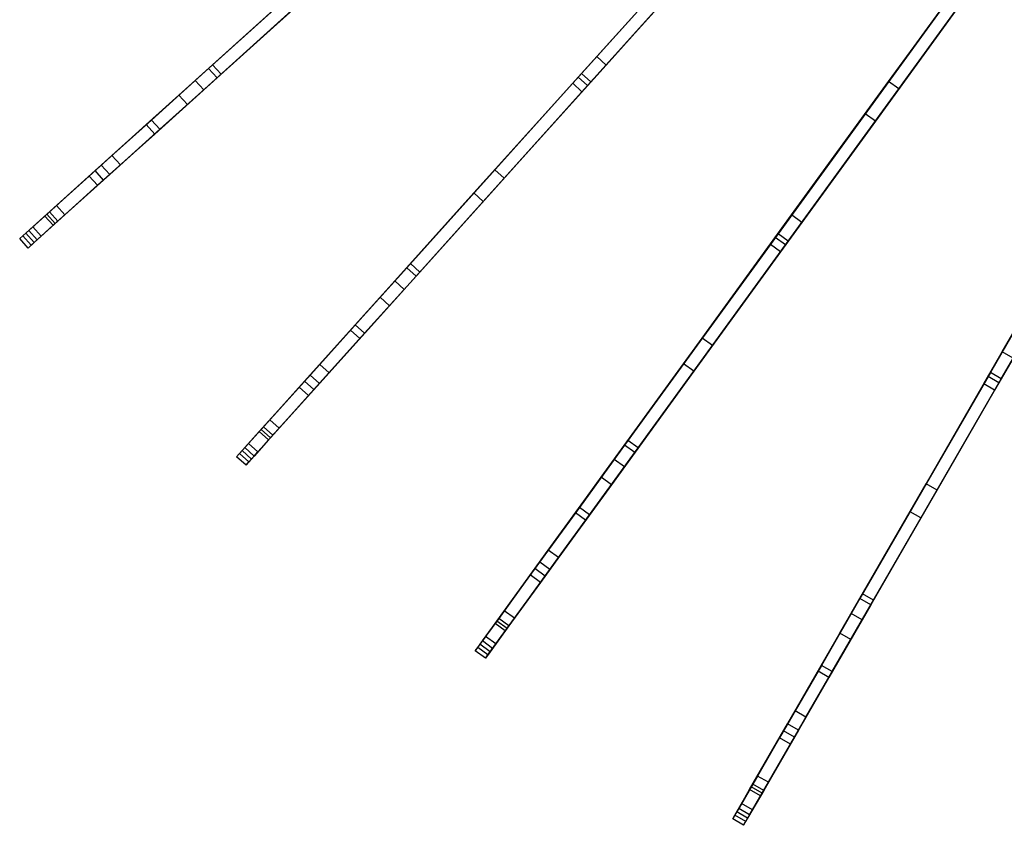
# Model space of a CAD drawing. Extents: x 1 to 71.1, y -35.1 to 35.1.
# Tile 1 of 85: x 9.9 to 21.7, y -30.4 to -20.8. Entities that reach past the tile are written whole.
import ezdxf

# ---------------------------------------------------------------- set-up
doc = ezdxf.new("R2010")
doc.units = 0
doc.header["$LTSCALE"] = 2.54
doc.layers.get('0').update_dxf_attribs({"color": 13, "linetype": 'CONTINUOUS'})

# ---------------------------------------------------------------- blocks, each defined once
blk = doc.blocks.new('LPUMPKIN_L_444_STL')
at = {"color": 0}
for p, q in [((19.252, -18.52, 45.471), (16.589, -21.477, 43.918)), ((19.252, -18.52, 45.471), (16.589, -21.477, 43.918)), ((19.272, -18.498, 45.323), (16.628, -21.434, 43.78)), ((19.272, -18.498, 45.323), (16.628, -21.434, 43.78)), ((19.363, -18.621, 45.471), (16.701, -21.578, 43.918)), ((19.363, -18.621, 45.471), (16.701, -21.578, 43.918)), ((16.74, -21.534, 43.78), (19.383, -18.598, 45.323)), ((16.74, -21.534, 43.78), (19.383, -18.598, 45.323)), ((14.451, -19.328, 43.918), (12.177, -21.375, 42.494)), ((14.451, -19.328, 43.918), (12.177, -21.375, 42.494)), ((14.494, -19.289, 43.78), (12.226, -21.33, 42.359)), ((14.494, -19.289, 43.78), (12.226, -21.33, 42.359)), ((14.551, -19.439, 43.918), (12.278, -21.486, 42.494)), ((14.551, -19.439, 43.918), (12.278, -21.486, 42.494)), ((12.327, -21.442, 42.359), (14.594, -19.4, 43.78)), ((12.327, -21.442, 42.359), (14.594, -19.4, 43.78)), ((16.81, -21.232, 22.998), (18.128, -19.768, 20.672)), ((16.81, -21.232, 22.998), (18.128, -19.768, 20.672)), ((20.294, -21.528, 20.668), (21.528, -19.83, 18.613)), ((20.294, -21.528, 20.668), (21.528, -19.83, 18.613)), ((16.921, -21.333, 22.998), (18.239, -19.869, 20.672)), ((16.921, -21.333, 22.998), (18.239, -19.869, 20.672)), ((20.416, -21.616, 20.668), (21.65, -19.918, 18.613)), ((20.416, -21.616, 20.668), (21.65, -19.918, 18.613)), ((16.523, -21.551, 23.817), (17.811, -20.121, 21.42)), ((16.523, -21.551, 23.817), (17.811, -20.121, 21.42)), ((21.28, -20.172, 45.472), (18.941, -23.391, 43.919)), ((21.28, -20.172, 45.472), (18.941, -23.391, 43.919)), ((21.298, -20.147, 45.323), (18.975, -23.345, 43.78)), ((21.298, -20.147, 45.323), (18.975, -23.345, 43.78)), ((12.019, -21.518, 28.66), (13.346, -20.322, 25.573)), ((12.019, -21.518, 28.66), (13.346, -20.322, 25.573)), ((17.922, -20.221, 21.42), (16.634, -21.651, 23.817)), ((17.922, -20.221, 21.42), (16.634, -21.651, 23.817)), ((21.401, -20.26, 45.472), (19.062, -23.479, 43.919)), ((21.401, -20.26, 45.472), (19.062, -23.479, 43.919)), ((19.096, -23.433, 43.78), (21.419, -20.236, 45.323)), ((19.096, -23.433, 43.78), (21.419, -20.236, 45.323)), ((20.013, -21.915, 21.42), (21.224, -20.249, 19.29)), ((20.013, -21.915, 21.42), (21.224, -20.249, 19.29)), ((12.119, -21.629, 28.66), (13.446, -20.434, 25.573)), ((12.119, -21.629, 28.66), (13.446, -20.434, 25.573)), ((21.345, -20.337, 19.29), (20.135, -22.003, 21.42)), ((21.345, -20.337, 19.29), (20.135, -22.003, 21.42)), ((11.824, -21.693, 29.511), (13.069, -20.572, 26.453)), ((11.824, -21.693, 29.511), (13.069, -20.572, 26.453)), ((13.169, -20.684, 26.453), (11.925, -21.804, 29.511)), ((13.169, -20.684, 26.453), (11.925, -21.804, 29.511)), ((15.594, -22.582, 25.573), (16.81, -21.232, 22.998)), ((15.594, -22.582, 25.573), (16.81, -21.232, 22.998)), ((16.921, -21.333, 22.998), (16.81, -21.232, 22.998)), ((16.921, -21.333, 22.998), (16.81, -21.232, 22.998)), ((12.177, -21.375, 42.494), (11.434, -22.044, 41.771)), ((12.177, -21.375, 42.494), (11.434, -22.044, 41.771)), ((12.226, -21.33, 42.359), (11.495, -21.989, 41.643)), ((12.226, -21.33, 42.359), (11.495, -21.989, 41.643)), ((12.278, -21.486, 42.494), (12.177, -21.375, 42.494)), ((12.278, -21.486, 42.494), (12.177, -21.375, 42.494)), ((12.327, -21.442, 42.359), (12.226, -21.33, 42.359)), ((12.327, -21.442, 42.359), (12.226, -21.33, 42.359)), ((15.706, -22.682, 25.573), (16.921, -21.333, 22.998)), ((15.706, -22.682, 25.573), (16.921, -21.333, 22.998)), ((12.278, -21.486, 42.494), (11.534, -22.156, 41.771)), ((12.278, -21.486, 42.494), (11.534, -22.156, 41.771)), ((11.596, -22.1, 41.643), (12.327, -21.442, 42.359)), ((11.596, -22.1, 41.643), (12.327, -21.442, 42.359)), ((16.589, -21.477, 43.918), (14.542, -23.751, 42.494)), ((16.589, -21.477, 43.918), (14.542, -23.751, 42.494)), ((16.628, -21.434, 43.78), (14.587, -23.701, 42.359)), ((16.628, -21.434, 43.78), (14.587, -23.701, 42.359)), ((16.701, -21.578, 43.918), (16.589, -21.477, 43.918)), ((16.701, -21.578, 43.918), (16.589, -21.477, 43.918)), ((16.74, -21.534, 43.78), (16.628, -21.434, 43.78)), ((16.74, -21.534, 43.78), (16.628, -21.434, 43.78)), ((11.024, -22.413, 31.524), (12.019, -21.518, 28.66)), ((11.024, -22.413, 31.524), (12.019, -21.518, 28.66)), ((12.119, -21.629, 28.66), (12.019, -21.518, 28.66)), ((12.119, -21.629, 28.66), (12.019, -21.518, 28.66)), ((16.701, -21.578, 43.918), (14.654, -23.851, 42.494)), ((16.701, -21.578, 43.918), (14.654, -23.851, 42.494)), ((14.698, -23.802, 42.359), (16.74, -21.534, 43.78)), ((14.698, -23.802, 42.359), (16.74, -21.534, 43.78)), ((15.345, -22.859, 26.453), (16.523, -21.551, 23.817)), ((15.345, -22.859, 26.453), (16.523, -21.551, 23.817)), ((16.634, -21.651, 23.817), (16.523, -21.551, 23.817)), ((16.634, -21.651, 23.817), (16.523, -21.551, 23.817)), ((19.136, -23.122, 22.993), (20.294, -21.528, 20.668)), ((19.136, -23.122, 22.993), (20.294, -21.528, 20.668)), ((19.258, -23.21, 22.993), (20.416, -21.616, 20.668)), ((19.258, -23.21, 22.993), (20.416, -21.616, 20.668)), ((20.416, -21.616, 20.668), (20.294, -21.528, 20.668)), ((20.416, -21.616, 20.668), (20.294, -21.528, 20.668)), ((23.47, -21.601, 45.472), (21.48, -25.048, 43.919)), ((23.47, -21.601, 45.472), (21.48, -25.048, 43.919)), ((23.485, -21.575, 45.324), (21.508, -25, 43.779)), ((23.485, -21.575, 45.324), (21.508, -25, 43.779)), ((10.896, -22.528, 32.353), (11.824, -21.693, 29.511)), ((10.896, -22.528, 32.353), (11.824, -21.693, 29.511)), ((11.125, -22.524, 31.524), (12.119, -21.629, 28.66)), ((11.125, -22.524, 31.524), (12.119, -21.629, 28.66)), ((11.925, -21.804, 29.511), (11.824, -21.693, 29.511)), ((11.925, -21.804, 29.511), (11.824, -21.693, 29.511)), ((16.634, -21.651, 23.817), (15.456, -22.96, 26.453)), ((16.634, -21.651, 23.817), (15.456, -22.96, 26.453)), ((23.6, -21.676, 45.472), (21.61, -25.123, 43.919)), ((23.6, -21.676, 45.472), (21.61, -25.123, 43.919)), ((21.638, -25.075, 43.779), (23.615, -21.65, 45.324)), ((21.638, -25.075, 43.779), (23.615, -21.65, 45.324)), ((11.925, -21.804, 29.511), (10.997, -22.64, 32.353)), ((11.925, -21.804, 29.511), (10.997, -22.64, 32.353)), ((18.882, -23.472, 23.817), (20.013, -21.915, 21.42)), ((18.882, -23.472, 23.817), (20.013, -21.915, 21.42)), ((20.135, -22.003, 21.42), (20.013, -21.915, 21.42)), ((20.135, -22.003, 21.42), (20.013, -21.915, 21.42)), ((11.434, -22.044, 41.771), (10.753, -22.657, 40.696)), ((11.434, -22.044, 41.771), (10.753, -22.657, 40.696)), ((11.495, -21.989, 41.643), (10.824, -22.593, 40.569)), ((11.495, -21.989, 41.643), (10.824, -22.593, 40.569)), ((11.534, -22.156, 41.771), (11.434, -22.044, 41.771)), ((11.534, -22.156, 41.771), (11.434, -22.044, 41.771)), ((11.596, -22.1, 41.643), (11.495, -21.989, 41.643)), ((11.596, -22.1, 41.643), (11.495, -21.989, 41.643)), ((20.135, -22.003, 21.42), (19.003, -23.56, 23.817)), ((20.135, -22.003, 21.42), (19.003, -23.56, 23.817)), ((11.534, -22.156, 41.771), (10.853, -22.768, 40.696)), ((11.534, -22.156, 41.771), (10.853, -22.768, 40.696)), ((10.924, -22.705, 40.569), (11.596, -22.1, 41.643)), ((10.924, -22.705, 40.569), (11.596, -22.1, 41.643)), ((10.248, -23.112, 34.412), (11.024, -22.413, 31.524)), ((10.248, -23.112, 34.412), (11.024, -22.413, 31.524)), ((11.125, -22.524, 31.524), (11.024, -22.413, 31.524)), ((11.125, -22.524, 31.524), (11.024, -22.413, 31.524)), ((10.223, -23.134, 35.077), (10.896, -22.528, 32.353)), ((10.223, -23.134, 35.077), (10.896, -22.528, 32.353)), ((10.348, -23.224, 34.412), (11.125, -22.524, 31.524)), ((10.348, -23.224, 34.412), (11.125, -22.524, 31.524)), ((10.997, -22.64, 32.353), (10.896, -22.528, 32.353)), ((10.997, -22.64, 32.353), (10.896, -22.528, 32.353)), ((10.753, -22.657, 40.696), (10.278, -23.085, 39.499)), ((10.753, -22.657, 40.696), (10.278, -23.085, 39.499)), ((10.997, -22.64, 32.353), (10.324, -23.245, 35.077)), ((10.997, -22.64, 32.353), (10.324, -23.245, 35.077)), ((10.824, -22.593, 40.569), (10.363, -23.008, 39.38)), ((10.824, -22.593, 40.569), (10.363, -23.008, 39.38)), ((10.853, -22.768, 40.696), (10.753, -22.657, 40.696)), ((10.853, -22.768, 40.696), (10.753, -22.657, 40.696)), ((10.924, -22.705, 40.569), (10.824, -22.593, 40.569)), ((10.924, -22.705, 40.569), (10.824, -22.593, 40.569)), ((14.399, -23.909, 28.66), (15.594, -22.582, 25.573)), ((14.399, -23.909, 28.66), (15.594, -22.582, 25.573)), ((15.706, -22.682, 25.573), (15.594, -22.582, 25.573)), ((15.706, -22.682, 25.573), (15.594, -22.582, 25.573)), ((10.853, -22.768, 40.696), (10.379, -23.196, 39.499)), ((10.853, -22.768, 40.696), (10.379, -23.196, 39.499)), ((10.463, -23.12, 39.38), (10.924, -22.705, 40.569)), ((10.463, -23.12, 39.38), (10.924, -22.705, 40.569)), ((14.511, -24.01, 28.66), (15.706, -22.682, 25.573)), ((14.511, -24.01, 28.66), (15.706, -22.682, 25.573)), ((14.224, -24.104, 29.511), (15.345, -22.859, 26.453)), ((14.224, -24.104, 29.511), (15.345, -22.859, 26.453)), ((15.456, -22.96, 26.453), (15.345, -22.859, 26.453)), ((15.456, -22.96, 26.453), (15.345, -22.859, 26.453)), ((10.363, -23.008, 39.38), (10.081, -23.262, 37.987)), ((10.363, -23.008, 39.38), (10.081, -23.262, 37.987)), ((10.463, -23.12, 39.38), (10.363, -23.008, 39.38)), ((10.463, -23.12, 39.38), (10.363, -23.008, 39.38)), ((15.456, -22.96, 26.453), (14.336, -24.204, 29.511)), ((15.456, -22.96, 26.453), (14.336, -24.204, 29.511)), ((9.961, -23.37, 36.042), (10.248, -23.112, 34.412)), ((9.961, -23.37, 36.042), (10.248, -23.112, 34.412)), ((10.278, -23.085, 39.499), (9.995, -23.34, 38.198)), ((10.278, -23.085, 39.499), (9.995, -23.34, 38.198)), ((10.031, -23.307, 36.635), (10.223, -23.134, 35.077)), ((10.031, -23.307, 36.635), (10.223, -23.134, 35.077)), ((10.181, -23.374, 37.987), (10.463, -23.12, 39.38)), ((10.181, -23.374, 37.987), (10.463, -23.12, 39.38)), ((10.324, -23.245, 35.077), (10.223, -23.134, 35.077)), ((10.324, -23.245, 35.077), (10.223, -23.134, 35.077)), ((10.348, -23.224, 34.412), (10.248, -23.112, 34.412)), ((10.348, -23.224, 34.412), (10.248, -23.112, 34.412)), ((10.379, -23.196, 39.499), (10.278, -23.085, 39.499)), ((10.379, -23.196, 39.499), (10.278, -23.085, 39.499)), ((18.069, -24.592, 25.568), (19.136, -23.122, 22.993)), ((18.069, -24.592, 25.568), (19.136, -23.122, 22.993)), ((19.258, -23.21, 22.993), (19.136, -23.122, 22.993)), ((19.258, -23.21, 22.993), (19.136, -23.122, 22.993)), ((21.649, -24.755, 22.984), (22.635, -23.049, 20.66)), ((21.649, -24.755, 22.984), (22.635, -23.049, 20.66)), ((10.081, -23.262, 37.987), (10.031, -23.307, 36.635)), ((10.081, -23.262, 37.987), (10.031, -23.307, 36.635)), ((10.061, -23.482, 36.042), (10.348, -23.224, 34.412)), ((10.061, -23.482, 36.042), (10.348, -23.224, 34.412)), ((10.181, -23.374, 37.987), (10.081, -23.262, 37.987)), ((10.181, -23.374, 37.987), (10.081, -23.262, 37.987)), ((10.379, -23.196, 39.499), (10.095, -23.451, 38.198)), ((10.379, -23.196, 39.499), (10.095, -23.451, 38.198)), ((10.324, -23.245, 35.077), (10.131, -23.419, 36.635)), ((10.324, -23.245, 35.077), (10.131, -23.419, 36.635)), ((18.19, -24.68, 25.568), (19.258, -23.21, 22.993)), ((18.19, -24.68, 25.568), (19.258, -23.21, 22.993)), ((9.995, -23.34, 38.198), (9.923, -23.404, 37.427)), ((9.995, -23.34, 38.198), (9.923, -23.404, 37.427)), ((9.923, -23.404, 37.427), (9.961, -23.37, 36.042)), ((9.923, -23.404, 37.427), (9.961, -23.37, 36.042)), ((10.061, -23.482, 36.042), (9.961, -23.37, 36.042)), ((10.061, -23.482, 36.042), (9.961, -23.37, 36.042)), ((10.095, -23.451, 38.198), (9.995, -23.34, 38.198)), ((10.095, -23.451, 38.198), (9.995, -23.34, 38.198)), ((10.131, -23.419, 36.635), (10.031, -23.307, 36.635)), ((10.131, -23.419, 36.635), (10.031, -23.307, 36.635)), ((10.131, -23.419, 36.635), (10.181, -23.374, 37.987)), ((10.131, -23.419, 36.635), (10.181, -23.374, 37.987)), ((18.975, -23.345, 43.78), (17.181, -25.813, 42.359)), ((18.975, -23.345, 43.78), (17.181, -25.813, 42.359)), ((19.096, -23.433, 43.78), (18.975, -23.345, 43.78)), ((19.096, -23.433, 43.78), (18.975, -23.345, 43.78)), ((10.023, -23.516, 37.427), (9.923, -23.404, 37.427)), ((10.023, -23.516, 37.427), (9.923, -23.404, 37.427)), ((10.095, -23.451, 38.198), (10.023, -23.516, 37.427)), ((10.095, -23.451, 38.198), (10.023, -23.516, 37.427)), ((10.023, -23.516, 37.427), (10.061, -23.482, 36.042)), ((10.023, -23.516, 37.427), (10.061, -23.482, 36.042)), ((18.941, -23.391, 43.919), (17.143, -25.866, 42.494)), ((18.941, -23.391, 43.919), (17.143, -25.866, 42.494)), ((19.062, -23.479, 43.919), (17.264, -25.954, 42.494)), ((19.062, -23.479, 43.919), (17.264, -25.954, 42.494)), ((17.303, -25.901, 42.359), (19.096, -23.433, 43.78)), ((17.303, -25.901, 42.359), (19.096, -23.433, 43.78)), ((17.847, -24.896, 26.454), (18.882, -23.472, 23.817)), ((17.847, -24.896, 26.454), (18.882, -23.472, 23.817)), ((19.003, -23.56, 23.817), (18.882, -23.472, 23.817)), ((19.003, -23.56, 23.817), (18.882, -23.472, 23.817)), ((19.062, -23.479, 43.919), (18.941, -23.391, 43.919)), ((19.062, -23.479, 43.919), (18.941, -23.391, 43.919)), ((21.429, -25.137, 23.819), (22.391, -23.47, 21.421)), ((21.429, -25.137, 23.819), (22.391, -23.47, 21.421)), ((19.003, -23.56, 23.817), (17.969, -24.985, 26.454)), ((19.003, -23.56, 23.817), (17.969, -24.985, 26.454)), ((22.521, -23.545, 21.421), (21.559, -25.212, 23.819)), ((22.521, -23.545, 21.421), (21.559, -25.212, 23.819)), ((14.587, -23.701, 42.359), (13.928, -24.433, 41.643)), ((14.587, -23.701, 42.359), (13.928, -24.433, 41.643)), ((14.698, -23.802, 42.359), (14.587, -23.701, 42.359)), ((14.698, -23.802, 42.359), (14.587, -23.701, 42.359)), ((14.542, -23.751, 42.494), (13.873, -24.494, 41.771)), ((14.542, -23.751, 42.494), (13.873, -24.494, 41.771)), ((14.654, -23.851, 42.494), (13.984, -24.594, 41.771)), ((14.654, -23.851, 42.494), (13.984, -24.594, 41.771)), ((14.04, -24.533, 41.643), (14.698, -23.802, 42.359)), ((14.04, -24.533, 41.643), (14.698, -23.802, 42.359)), ((14.654, -23.851, 42.494), (14.542, -23.751, 42.494)), ((14.654, -23.851, 42.494), (14.542, -23.751, 42.494)), ((13.504, -24.904, 31.524), (14.399, -23.909, 28.66)), ((13.504, -24.904, 31.524), (14.399, -23.909, 28.66)), ((14.511, -24.01, 28.66), (14.399, -23.909, 28.66)), ((14.511, -24.01, 28.66), (14.399, -23.909, 28.66)), ((13.616, -25.004, 31.524), (14.511, -24.01, 28.66)), ((13.616, -25.004, 31.524), (14.511, -24.01, 28.66)), ((13.389, -25.032, 32.353), (14.224, -24.104, 29.511)), ((13.389, -25.032, 32.353), (14.224, -24.104, 29.511)), ((14.336, -24.204, 29.511), (13.5, -25.132, 32.353)), ((14.336, -24.204, 29.511), (13.5, -25.132, 32.353)), ((14.336, -24.204, 29.511), (14.224, -24.104, 29.511)), ((14.336, -24.204, 29.511), (14.224, -24.104, 29.511)), ((13.928, -24.433, 41.643), (13.324, -25.104, 40.569)), ((13.928, -24.433, 41.643), (13.324, -25.104, 40.569)), ((14.04, -24.533, 41.643), (13.928, -24.433, 41.643)), ((14.04, -24.533, 41.643), (13.928, -24.433, 41.643)), ((13.873, -24.494, 41.771), (13.26, -25.175, 40.696)), ((13.873, -24.494, 41.771), (13.26, -25.175, 40.696)), ((13.435, -25.204, 40.569), (14.04, -24.533, 41.643)), ((13.435, -25.204, 40.569), (14.04, -24.533, 41.643)), ((13.984, -24.594, 41.771), (13.873, -24.494, 41.771)), ((13.984, -24.594, 41.771), (13.873, -24.494, 41.771)), ((13.984, -24.594, 41.771), (13.371, -25.275, 40.696)), ((13.984, -24.594, 41.771), (13.371, -25.275, 40.696)), ((17.019, -26.037, 28.655), (18.069, -24.592, 25.568)), ((17.019, -26.037, 28.655), (18.069, -24.592, 25.568)), ((18.19, -24.68, 25.568), (18.069, -24.592, 25.568)), ((18.19, -24.68, 25.568), (18.069, -24.592, 25.568)), ((17.14, -26.125, 28.655), (18.19, -24.68, 25.568)), ((17.14, -26.125, 28.655), (18.19, -24.68, 25.568)), ((20.741, -26.329, 25.558), (21.649, -24.755, 22.984)), ((20.741, -26.329, 25.558), (21.649, -24.755, 22.984)), ((21.779, -24.83, 22.984), (21.649, -24.755, 22.984)), ((21.779, -24.83, 22.984), (21.649, -24.755, 22.984)), ((12.805, -25.68, 34.412), (13.504, -24.904, 31.524)), ((12.805, -25.68, 34.412), (13.504, -24.904, 31.524)), ((13.616, -25.004, 31.524), (13.504, -24.904, 31.524)), ((13.616, -25.004, 31.524), (13.504, -24.904, 31.524)), ((16.863, -26.251, 29.512), (17.847, -24.896, 26.454)), ((16.863, -26.251, 29.512), (17.847, -24.896, 26.454)), ((17.969, -24.985, 26.454), (17.847, -24.896, 26.454)), ((17.969, -24.985, 26.454), (17.847, -24.896, 26.454)), ((20.871, -26.404, 25.558), (21.779, -24.83, 22.984)), ((20.871, -26.404, 25.558), (21.779, -24.83, 22.984)), ((12.916, -25.781, 34.412), (13.616, -25.004, 31.524)), ((12.916, -25.781, 34.412), (13.616, -25.004, 31.524)), ((17.969, -24.985, 26.454), (16.985, -26.339, 29.512)), ((17.969, -24.985, 26.454), (16.985, -26.339, 29.512)), ((21.508, -25, 43.779), (19.982, -27.642, 42.359)), ((21.508, -25, 43.779), (19.982, -27.642, 42.359)), ((21.638, -25.075, 43.779), (21.508, -25, 43.779)), ((21.638, -25.075, 43.779), (21.508, -25, 43.779)), ((12.783, -25.705, 35.077), (13.389, -25.032, 32.353)), ((12.783, -25.705, 35.077), (13.389, -25.032, 32.353)), ((13.5, -25.132, 32.353), (12.894, -25.805, 35.077)), ((13.5, -25.132, 32.353), (12.894, -25.805, 35.077)), ((13.324, -25.104, 40.569), (12.908, -25.565, 39.38)), ((13.324, -25.104, 40.569), (12.908, -25.565, 39.38)), ((13.435, -25.204, 40.569), (13.324, -25.104, 40.569)), ((13.435, -25.204, 40.569), (13.324, -25.104, 40.569)), ((13.5, -25.132, 32.353), (13.389, -25.032, 32.353)), ((13.5, -25.132, 32.353), (13.389, -25.032, 32.353)), ((21.48, -25.048, 43.919), (19.951, -27.697, 42.495)), ((21.48, -25.048, 43.919), (19.951, -27.697, 42.495)), ((21.61, -25.123, 43.919), (20.081, -27.772, 42.495)), ((21.61, -25.123, 43.919), (20.081, -27.772, 42.495)), ((20.112, -27.717, 42.359), (21.638, -25.075, 43.779)), ((20.112, -27.717, 42.359), (21.638, -25.075, 43.779)), ((20.549, -26.661, 26.455), (21.429, -25.137, 23.819)), ((20.549, -26.661, 26.455), (21.429, -25.137, 23.819)), ((21.559, -25.212, 23.819), (21.429, -25.137, 23.819)), ((21.559, -25.212, 23.819), (21.429, -25.137, 23.819)), ((21.61, -25.123, 43.919), (21.48, -25.048, 43.919)), ((21.61, -25.123, 43.919), (21.48, -25.048, 43.919)), ((13.26, -25.175, 40.696), (12.832, -25.65, 39.499)), ((13.26, -25.175, 40.696), (12.832, -25.65, 39.499)), ((13.02, -25.666, 39.38), (13.435, -25.204, 40.569)), ((13.02, -25.666, 39.38), (13.435, -25.204, 40.569)), ((13.371, -25.275, 40.696), (13.26, -25.175, 40.696)), ((13.371, -25.275, 40.696), (13.26, -25.175, 40.696)), ((21.559, -25.212, 23.819), (20.679, -26.736, 26.455)), ((21.559, -25.212, 23.819), (20.679, -26.736, 26.455)), ((13.371, -25.275, 40.696), (12.944, -25.75, 39.499)), ((13.371, -25.275, 40.696), (12.944, -25.75, 39.499)), ((12.908, -25.565, 39.38), (12.655, -25.847, 37.987)), ((12.908, -25.565, 39.38), (12.655, -25.847, 37.987)), ((13.02, -25.666, 39.38), (12.908, -25.565, 39.38)), ((13.02, -25.666, 39.38), (12.908, -25.565, 39.38)), ((12.546, -25.967, 36.042), (12.805, -25.68, 34.412)), ((12.546, -25.967, 36.042), (12.805, -25.68, 34.412)), ((12.832, -25.65, 39.499), (12.577, -25.933, 38.198)), ((12.832, -25.65, 39.499), (12.577, -25.933, 38.198)), ((12.609, -25.897, 36.635), (12.783, -25.705, 35.077)), ((12.609, -25.897, 36.635), (12.783, -25.705, 35.077)), ((12.766, -25.947, 37.987), (13.02, -25.666, 39.38)), ((12.766, -25.947, 37.987), (13.02, -25.666, 39.38)), ((12.894, -25.805, 35.077), (12.783, -25.705, 35.077)), ((12.894, -25.805, 35.077), (12.783, -25.705, 35.077)), ((12.916, -25.781, 34.412), (12.805, -25.68, 34.412)), ((12.916, -25.781, 34.412), (12.805, -25.68, 34.412)), ((12.944, -25.75, 39.499), (12.832, -25.65, 39.499)), ((12.944, -25.75, 39.499), (12.832, -25.65, 39.499)), ((12.655, -25.847, 37.987), (12.609, -25.897, 36.635)), ((12.655, -25.847, 37.987), (12.609, -25.897, 36.635)), ((12.766, -25.947, 37.987), (12.655, -25.847, 37.987)), ((12.766, -25.947, 37.987), (12.655, -25.847, 37.987)), ((12.658, -26.068, 36.042), (12.916, -25.781, 34.412)), ((12.658, -26.068, 36.042), (12.916, -25.781, 34.412)), ((12.944, -25.75, 39.499), (12.688, -26.034, 38.198)), ((12.944, -25.75, 39.499), (12.688, -26.034, 38.198)), ((12.894, -25.805, 35.077), (12.721, -25.998, 36.635)), ((12.894, -25.805, 35.077), (12.721, -25.998, 36.635)), ((17.181, -25.813, 42.359), (16.603, -26.609, 41.643)), ((17.181, -25.813, 42.359), (16.603, -26.609, 41.643)), ((17.303, -25.901, 42.359), (17.181, -25.813, 42.359)), ((17.303, -25.901, 42.359), (17.181, -25.813, 42.359)), ((12.577, -25.933, 38.198), (12.512, -26.005, 37.427)), ((12.577, -25.933, 38.198), (12.512, -26.005, 37.427)), ((12.512, -26.005, 37.427), (12.546, -25.967, 36.042)), ((12.512, -26.005, 37.427), (12.546, -25.967, 36.042)), ((12.658, -26.068, 36.042), (12.546, -25.967, 36.042)), ((12.658, -26.068, 36.042), (12.546, -25.967, 36.042)), ((12.688, -26.034, 38.198), (12.577, -25.933, 38.198)), ((12.688, -26.034, 38.198), (12.577, -25.933, 38.198)), ((12.721, -25.998, 36.635), (12.609, -25.897, 36.635)), ((12.721, -25.998, 36.635), (12.609, -25.897, 36.635)), ((12.721, -25.998, 36.635), (12.766, -25.947, 37.987)), ((12.721, -25.998, 36.635), (12.766, -25.947, 37.987)), ((17.143, -25.866, 42.494), (16.555, -26.675, 41.771)), ((17.143, -25.866, 42.494), (16.555, -26.675, 41.771)), ((17.264, -25.954, 42.494), (16.676, -26.763, 41.771)), ((17.264, -25.954, 42.494), (16.676, -26.763, 41.771)), ((16.724, -26.697, 41.643), (17.303, -25.901, 42.359)), ((16.724, -26.697, 41.643), (17.303, -25.901, 42.359)), ((17.264, -25.954, 42.494), (17.143, -25.866, 42.494)), ((17.264, -25.954, 42.494), (17.143, -25.866, 42.494)), ((12.624, -26.105, 37.427), (12.512, -26.005, 37.427)), ((12.624, -26.105, 37.427), (12.512, -26.005, 37.427)), ((12.688, -26.034, 38.198), (12.624, -26.105, 37.427)), ((12.688, -26.034, 38.198), (12.624, -26.105, 37.427)), ((12.624, -26.105, 37.427), (12.658, -26.068, 36.042)), ((12.624, -26.105, 37.427), (12.658, -26.068, 36.042)), ((16.232, -27.12, 31.518), (17.019, -26.037, 28.655)), ((16.232, -27.12, 31.518), (17.019, -26.037, 28.655)), ((17.14, -26.125, 28.655), (17.019, -26.037, 28.655)), ((17.14, -26.125, 28.655), (17.019, -26.037, 28.655)), ((16.353, -27.208, 31.518), (17.14, -26.125, 28.655)), ((16.353, -27.208, 31.518), (17.14, -26.125, 28.655)), ((16.129, -27.261, 32.353), (16.863, -26.251, 29.512)), ((16.129, -27.261, 32.353), (16.863, -26.251, 29.512)), ((16.985, -26.339, 29.512), (16.863, -26.251, 29.512)), ((16.985, -26.339, 29.512), (16.863, -26.251, 29.512)), ((16.985, -26.339, 29.512), (16.251, -27.349, 32.353)), ((16.985, -26.339, 29.512), (16.251, -27.349, 32.353)), ((19.847, -27.877, 28.645), (20.741, -26.329, 25.558)), ((19.847, -27.877, 28.645), (20.741, -26.329, 25.558)), ((19.977, -27.952, 28.645), (20.871, -26.404, 25.558)), ((19.977, -27.952, 28.645), (20.871, -26.404, 25.558)), ((20.871, -26.404, 25.558), (20.741, -26.329, 25.558)), ((20.871, -26.404, 25.558), (20.741, -26.329, 25.558)), ((16.603, -26.609, 41.643), (16.072, -27.34, 40.569)), ((16.603, -26.609, 41.643), (16.072, -27.34, 40.569)), ((16.724, -26.697, 41.643), (16.603, -26.609, 41.643)), ((16.724, -26.697, 41.643), (16.603, -26.609, 41.643)), ((19.712, -28.111, 29.513), (20.549, -26.661, 26.455)), ((19.712, -28.111, 29.513), (20.549, -26.661, 26.455)), ((20.679, -26.736, 26.455), (20.549, -26.661, 26.455)), ((20.679, -26.736, 26.455), (20.549, -26.661, 26.455)), ((16.555, -26.675, 41.771), (16.016, -27.416, 40.697)), ((16.555, -26.675, 41.771), (16.016, -27.416, 40.697)), ((16.676, -26.763, 41.771), (16.138, -27.505, 40.697)), ((16.676, -26.763, 41.771), (16.138, -27.505, 40.697)), ((16.193, -27.428, 40.569), (16.724, -26.697, 41.643)), ((16.193, -27.428, 40.569), (16.724, -26.697, 41.643)), ((16.676, -26.763, 41.771), (16.555, -26.675, 41.771)), ((16.676, -26.763, 41.771), (16.555, -26.675, 41.771)), ((20.679, -26.736, 26.455), (19.842, -28.186, 29.513)), ((20.679, -26.736, 26.455), (19.842, -28.186, 29.513)), ((15.617, -27.966, 34.408), (16.232, -27.12, 31.518)), ((15.617, -27.966, 34.408), (16.232, -27.12, 31.518)), ((16.353, -27.208, 31.518), (16.232, -27.12, 31.518)), ((16.353, -27.208, 31.518), (16.232, -27.12, 31.518)), ((15.597, -27.994, 35.077), (16.129, -27.261, 32.353)), ((15.597, -27.994, 35.077), (16.129, -27.261, 32.353)), ((15.739, -28.054, 34.408), (16.353, -27.208, 31.518)), ((15.739, -28.054, 34.408), (16.353, -27.208, 31.518)), ((16.251, -27.349, 32.353), (16.129, -27.261, 32.353)), ((16.251, -27.349, 32.353), (16.129, -27.261, 32.353)), ((16.072, -27.34, 40.569), (15.707, -27.842, 39.38)), ((16.072, -27.34, 40.569), (15.707, -27.842, 39.38)), ((16.251, -27.349, 32.353), (15.718, -28.082, 35.077)), ((16.251, -27.349, 32.353), (15.718, -28.082, 35.077)), ((16.193, -27.428, 40.569), (16.072, -27.34, 40.569)), ((16.193, -27.428, 40.569), (16.072, -27.34, 40.569)), ((16.016, -27.416, 40.697), (15.641, -27.933, 39.501)), ((16.016, -27.416, 40.697), (15.641, -27.933, 39.501)), ((15.829, -27.93, 39.38), (16.193, -27.428, 40.569)), ((15.829, -27.93, 39.38), (16.193, -27.428, 40.569)), ((16.138, -27.505, 40.697), (16.016, -27.416, 40.697)), ((16.138, -27.505, 40.697), (16.016, -27.416, 40.697)), ((16.138, -27.505, 40.697), (15.762, -28.022, 39.501)), ((16.138, -27.505, 40.697), (15.762, -28.022, 39.501)), ((19.951, -27.697, 42.495), (19.451, -28.564, 41.773)), ((19.951, -27.697, 42.495), (19.451, -28.564, 41.773)), ((19.982, -27.642, 42.359), (19.491, -28.494, 41.642)), ((19.982, -27.642, 42.359), (19.491, -28.494, 41.642)), ((19.62, -28.569, 41.642), (20.112, -27.717, 42.359)), ((19.62, -28.569, 41.642), (20.112, -27.717, 42.359)), ((20.081, -27.772, 42.495), (19.951, -27.697, 42.495)), ((20.081, -27.772, 42.495), (19.951, -27.697, 42.495)), ((20.112, -27.717, 42.359), (19.982, -27.642, 42.359)), ((20.112, -27.717, 42.359), (19.982, -27.642, 42.359)), ((15.707, -27.842, 39.38), (15.484, -28.149, 37.987)), ((15.707, -27.842, 39.38), (15.484, -28.149, 37.987)), ((15.829, -27.93, 39.38), (15.707, -27.842, 39.38)), ((15.829, -27.93, 39.38), (15.707, -27.842, 39.38)), ((20.081, -27.772, 42.495), (19.58, -28.639, 41.773)), ((20.081, -27.772, 42.495), (19.58, -28.639, 41.773)), ((15.39, -28.279, 36.038), (15.617, -27.966, 34.408)), ((15.39, -28.279, 36.038), (15.617, -27.966, 34.408)), ((15.641, -27.933, 39.501), (15.416, -28.243, 38.2)), ((15.641, -27.933, 39.501), (15.416, -28.243, 38.2)), ((15.606, -28.237, 37.987), (15.829, -27.93, 39.38)), ((15.606, -28.237, 37.987), (15.829, -27.93, 39.38)), ((15.739, -28.054, 34.408), (15.617, -27.966, 34.408)), ((15.739, -28.054, 34.408), (15.617, -27.966, 34.408)), ((15.762, -28.022, 39.501), (15.641, -27.933, 39.501)), ((15.762, -28.022, 39.501), (15.641, -27.933, 39.501)), ((19.177, -29.037, 31.508), (19.847, -27.877, 28.645)), ((19.177, -29.037, 31.508), (19.847, -27.877, 28.645)), ((19.307, -29.112, 31.508), (19.977, -27.952, 28.645)), ((19.307, -29.112, 31.508), (19.977, -27.952, 28.645)), ((19.977, -27.952, 28.645), (19.847, -27.877, 28.645)), ((19.977, -27.952, 28.645), (19.847, -27.877, 28.645)), ((15.445, -28.203, 36.635), (15.597, -27.994, 35.077)), ((15.445, -28.203, 36.635), (15.597, -27.994, 35.077)), ((15.511, -28.367, 36.038), (15.739, -28.054, 34.408)), ((15.511, -28.367, 36.038), (15.739, -28.054, 34.408)), ((15.762, -28.022, 39.501), (15.538, -28.331, 38.2)), ((15.762, -28.022, 39.501), (15.538, -28.331, 38.2)), ((15.718, -28.082, 35.077), (15.566, -28.292, 36.635)), ((15.718, -28.082, 35.077), (15.566, -28.292, 36.635)), ((15.718, -28.082, 35.077), (15.597, -27.994, 35.077)), ((15.718, -28.082, 35.077), (15.597, -27.994, 35.077)), ((15.484, -28.149, 37.987), (15.445, -28.203, 36.635)), ((15.484, -28.149, 37.987), (15.445, -28.203, 36.635)), ((15.606, -28.237, 37.987), (15.484, -28.149, 37.987)), ((15.606, -28.237, 37.987), (15.484, -28.149, 37.987)), ((19.088, -29.192, 32.354), (19.712, -28.111, 29.513)), ((19.088, -29.192, 32.354), (19.712, -28.111, 29.513)), ((19.842, -28.186, 29.513), (19.218, -29.267, 32.354)), ((19.842, -28.186, 29.513), (19.218, -29.267, 32.354)), ((19.842, -28.186, 29.513), (19.712, -28.111, 29.513)), ((19.842, -28.186, 29.513), (19.712, -28.111, 29.513)), ((15.416, -28.243, 38.2), (15.359, -28.321, 37.423)), ((15.416, -28.243, 38.2), (15.359, -28.321, 37.423)), ((15.359, -28.321, 37.423), (15.39, -28.279, 36.038)), ((15.359, -28.321, 37.423), (15.39, -28.279, 36.038)), ((15.511, -28.367, 36.038), (15.39, -28.279, 36.038)), ((15.511, -28.367, 36.038), (15.39, -28.279, 36.038)), ((15.538, -28.331, 38.2), (15.416, -28.243, 38.2)), ((15.538, -28.331, 38.2), (15.416, -28.243, 38.2)), ((15.566, -28.292, 36.635), (15.445, -28.203, 36.635)), ((15.566, -28.292, 36.635), (15.445, -28.203, 36.635)), ((15.566, -28.292, 36.635), (15.606, -28.237, 37.987)), ((15.566, -28.292, 36.635), (15.606, -28.237, 37.987)), ((15.481, -28.409, 37.423), (15.359, -28.321, 37.423)), ((15.481, -28.409, 37.423), (15.359, -28.321, 37.423)), ((15.538, -28.331, 38.2), (15.481, -28.409, 37.423)), ((15.538, -28.331, 38.2), (15.481, -28.409, 37.423)), ((15.481, -28.409, 37.423), (15.511, -28.367, 36.038)), ((15.481, -28.409, 37.423), (15.511, -28.367, 36.038)), ((19.491, -28.494, 41.642), (19.039, -29.276, 40.568)), ((19.491, -28.494, 41.642), (19.039, -29.276, 40.568)), ((19.62, -28.569, 41.642), (19.491, -28.494, 41.642)), ((19.62, -28.569, 41.642), (19.491, -28.494, 41.642)), ((19.451, -28.564, 41.773), (18.992, -29.357, 40.699)), ((19.451, -28.564, 41.773), (18.992, -29.357, 40.699)), ((19.58, -28.639, 41.773), (19.122, -29.432, 40.699)), ((19.58, -28.639, 41.773), (19.122, -29.432, 40.699)), ((19.169, -29.351, 40.568), (19.62, -28.569, 41.642)), ((19.169, -29.351, 40.568), (19.62, -28.569, 41.642)), ((19.58, -28.639, 41.773), (19.451, -28.564, 41.773)), ((19.58, -28.639, 41.773), (19.451, -28.564, 41.773)), ((18.654, -29.944, 34.399), (19.177, -29.037, 31.508)), ((18.654, -29.944, 34.399), (19.177, -29.037, 31.508)), ((18.783, -30.019, 34.399), (19.307, -29.112, 31.508)), ((18.783, -30.019, 34.399), (19.307, -29.112, 31.508)), ((19.307, -29.112, 31.508), (19.177, -29.037, 31.508)), ((19.307, -29.112, 31.508), (19.177, -29.037, 31.508)), ((18.635, -29.976, 35.077), (19.088, -29.192, 32.354)), ((18.635, -29.976, 35.077), (19.088, -29.192, 32.354)), ((19.218, -29.267, 32.354), (19.088, -29.192, 32.354)), ((19.218, -29.267, 32.354), (19.088, -29.192, 32.354)), ((18.992, -29.357, 40.699), (18.673, -29.911, 39.503)), ((18.992, -29.357, 40.699), (18.673, -29.911, 39.503)), ((19.039, -29.276, 40.568), (18.729, -29.814, 39.38)), ((19.039, -29.276, 40.568), (18.729, -29.814, 39.38)), ((19.218, -29.267, 32.354), (18.765, -30.051, 35.077)), ((19.218, -29.267, 32.354), (18.765, -30.051, 35.077)), ((18.859, -29.889, 39.38), (19.169, -29.351, 40.568)), ((18.859, -29.889, 39.38), (19.169, -29.351, 40.568)), ((19.122, -29.432, 40.699), (18.992, -29.357, 40.699)), ((19.122, -29.432, 40.699), (18.992, -29.357, 40.699)), ((19.169, -29.351, 40.568), (19.039, -29.276, 40.568)), ((19.169, -29.351, 40.568), (19.039, -29.276, 40.568)), ((19.122, -29.432, 40.699), (18.803, -29.986, 39.503)), ((19.122, -29.432, 40.699), (18.803, -29.986, 39.503)), ((18.729, -29.814, 39.38), (18.539, -30.142, 37.987)), ((18.729, -29.814, 39.38), (18.539, -30.142, 37.987)), ((18.859, -29.889, 39.38), (18.729, -29.814, 39.38)), ((18.859, -29.889, 39.38), (18.729, -29.814, 39.38)), ((18.459, -30.281, 36.03), (18.654, -29.944, 34.399)), ((18.459, -30.281, 36.03), (18.654, -29.944, 34.399)), ((18.673, -29.911, 39.503), (18.482, -30.242, 38.202)), ((18.673, -29.911, 39.503), (18.482, -30.242, 38.202)), ((18.783, -30.019, 34.399), (18.654, -29.944, 34.399)), ((18.783, -30.019, 34.399), (18.654, -29.944, 34.399)), ((18.669, -30.217, 37.987), (18.859, -29.889, 39.38)), ((18.669, -30.217, 37.987), (18.859, -29.889, 39.38)), ((18.803, -29.986, 39.503), (18.673, -29.911, 39.503)), ((18.803, -29.986, 39.503), (18.673, -29.911, 39.503)), ((18.505, -30.2, 36.635), (18.635, -29.976, 35.077)), ((18.505, -30.2, 36.635), (18.635, -29.976, 35.077)), ((18.589, -30.356, 36.03), (18.783, -30.019, 34.399)), ((18.589, -30.356, 36.03), (18.783, -30.019, 34.399)), ((18.803, -29.986, 39.503), (18.611, -30.317, 38.202)), ((18.803, -29.986, 39.503), (18.611, -30.317, 38.202)), ((18.765, -30.051, 35.077), (18.635, -29.976, 35.077)), ((18.765, -30.051, 35.077), (18.635, -29.976, 35.077)), ((18.765, -30.051, 35.077), (18.635, -30.275, 36.635)), ((18.765, -30.051, 35.077), (18.635, -30.275, 36.635)), ((18.539, -30.142, 37.987), (18.505, -30.2, 36.635)), ((18.539, -30.142, 37.987), (18.505, -30.2, 36.635)), ((18.635, -30.275, 36.635), (18.505, -30.2, 36.635)), ((18.635, -30.275, 36.635), (18.505, -30.2, 36.635)), ((18.669, -30.217, 37.987), (18.539, -30.142, 37.987)), ((18.669, -30.217, 37.987), (18.539, -30.142, 37.987)), ((18.482, -30.242, 38.202), (18.433, -30.326, 37.416)), ((18.482, -30.242, 38.202), (18.433, -30.326, 37.416)), ((18.433, -30.326, 37.416), (18.459, -30.281, 36.03)), ((18.433, -30.326, 37.416), (18.459, -30.281, 36.03)), ((18.589, -30.356, 36.03), (18.459, -30.281, 36.03)), ((18.589, -30.356, 36.03), (18.459, -30.281, 36.03)), ((18.611, -30.317, 38.202), (18.482, -30.242, 38.202)), ((18.611, -30.317, 38.202), (18.482, -30.242, 38.202)), ((18.611, -30.317, 38.202), (18.563, -30.401, 37.416)), ((18.611, -30.317, 38.202), (18.563, -30.401, 37.416)), ((18.635, -30.275, 36.635), (18.669, -30.217, 37.987)), ((18.635, -30.275, 36.635), (18.669, -30.217, 37.987)), ((18.563, -30.401, 37.416), (18.433, -30.326, 37.416)), ((18.563, -30.401, 37.416), (18.433, -30.326, 37.416)), ((18.563, -30.401, 37.416), (18.589, -30.356, 36.03)), ((18.563, -30.401, 37.416), (18.589, -30.356, 36.03))]:
    blk.add_line(p, q, dxfattribs=at)

msp = doc.modelspace()

# ---------------------------------------------------------------- block references
at = {"color": 253}
msp.add_blockref('LPUMPKIN_L_444_STL', (0, 0), dxfattribs=at)

doc.saveas('drawing.dxf')
